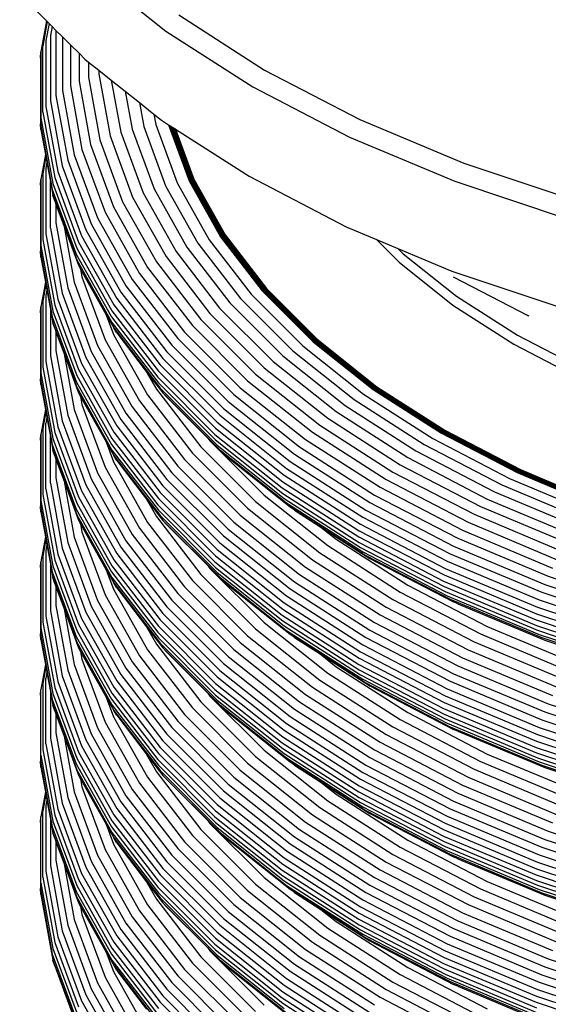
# Model space of a CAD drawing. Extents: x -15981 to -11679, y 2285 to 5601.
# Tile 28 of 103: x -14699 to -14692, y 3442 to 3454. Entities that reach past the tile are written whole.
import ezdxf

# ---------------------------------------------------------------- set-up
doc = ezdxf.new("R2010")
doc.units = 0
doc.header["$MEASUREMENT"] = 0
doc.layers.add('TANK', color=2, linetype='CONTINUOUS')
doc.layers.add('TANK-SLOPE', color=2, linetype='CONTINUOUS')

# ---------------------------------------------------------------- blocks, each defined once
blk = doc.blocks.new('A$C3406478A')
at = {"layer": 'TANK'}
for p, q in [((-9.895, 113.554), (-8.915, 112.775)), ((-10.791, 113.252), (-10.446, 112.906)), ((-8.749, 112.983), (-7.649, 112.277)), ((-10.446, 112.906), (-10.518, 112.509)), ((-10.437, 112.897), (-10.495, 112.582)), ((-10.414, 112.874), (-10.454, 112.654)), ((-10.446, 112.906), (-10.437, 112.897)), ((-10.437, 112.897), (-10.414, 112.874)), ((-10.414, 112.874), (-10.376, 112.836)), ((-10.376, 112.836), (-10.397, 112.721)), ((-10.376, 112.836), (-10.326, 112.785)), ((-10.326, 112.785), (-10.326, 111.951)), ((-10.326, 112.785), (-10.241, 112.701)), ((-8.915, 112.775), (-7.799, 112.06)), ((-10.454, 112.654), (-10.454, 111.811)), ((-10.397, 112.721), (-10.397, 111.883)), ((-10.241, 112.701), (-10.241, 112.016)), ((-10.241, 112.701), (-10.141, 112.601)), ((-10.141, 112.601), (-10.141, 112.077)), ((-10.141, 112.601), (-10.03, 112.491)), ((-10.526, 112.435), (-10.518, 112.509)), ((-10.518, 112.509), (-10.518, 111.663)), ((-10.495, 111.737), (-10.495, 112.582)), ((-10.03, 112.491), (-10.03, 112.134)), ((-10.03, 112.491), (-9.954, 112.414)), ((-10.526, 112.435), (-10.526, 111.588)), ((-9.954, 112.414), (-9.909, 112.378)), ((-9.909, 112.378), (-9.909, 112.185)), ((-9.909, 112.378), (-9.777, 112.274)), ((-9.777, 112.274), (-9.777, 112.229)), ((-9.777, 112.274), (-9.616, 112.146)), ((-9.777, 112.229), (-9.632, 111.432)), ((-7.649, 112.277), (-6.426, 111.641)), ((-10.03, 112.134), (-9.882, 111.322)), ((-9.909, 112.185), (-9.762, 111.38)), ((-9.616, 112.146), (-9.438, 112.004)), ((-9.616, 112.146), (-9.495, 111.479)), ((-10.241, 112.016), (-10.091, 111.191)), ((-10.141, 112.077), (-9.992, 111.258)), ((-9.438, 112.004), (-9.35, 111.519)), ((-9.438, 112.004), (-9.256, 111.86)), ((-7.799, 112.06), (-6.56, 111.416)), ((-10.397, 111.883), (-10.245, 111.049)), ((-10.326, 111.951), (-10.175, 111.121)), ((-9.256, 111.86), (-9.071, 111.712)), ((-9.256, 111.86), (-9.2, 111.551)), ((-10.495, 111.737), (-10.342, 110.897)), ((-10.454, 111.811), (-10.302, 110.974)), ((-10.518, 111.513), (-10.526, 111.588)), ((-10.526, 111.588), (-10.373, 110.746)), ((-10.518, 111.663), (-10.365, 110.822)), ((-9.071, 111.712), (-8.97, 111.632)), ((-9.071, 111.712), (-9.046, 111.578)), ((-8.97, 111.632), (-8.883, 111.576)), ((-6.426, 111.641), (-5.095, 111.083)), ((-10.518, 111.513), (-10.46, 111.194)), ((-9.495, 111.479), (-9.209, 110.704)), ((-9.35, 111.519), (-9.067, 110.752)), ((-9.2, 111.551), (-8.921, 110.794)), ((-9.046, 111.578), (-8.771, 110.829)), ((-8.883, 111.576), (-8.618, 110.858)), ((-8.883, 111.576), (-8.875, 111.571)), ((-8.875, 111.571), (-8.613, 110.859)), ((-8.875, 111.571), (-8.867, 111.566)), ((-8.867, 111.566), (-8.607, 110.86)), ((-8.867, 111.566), (-8.859, 111.561)), ((-8.859, 111.561), (-8.601, 110.861)), ((-8.859, 111.561), (-8.851, 111.556)), ((-8.851, 111.556), (-8.596, 110.863)), ((-8.851, 111.556), (-8.843, 111.551)), ((-8.843, 111.551), (-8.59, 110.865)), ((-8.843, 111.551), (-8.835, 111.546)), ((-8.835, 111.546), (-8.585, 110.867)), ((-8.835, 111.546), (-8.827, 111.54)), ((-8.827, 111.54), (-8.58, 110.869)), ((-8.827, 111.54), (-8.819, 111.535)), ((-8.819, 111.535), (-8.574, 110.872)), ((-8.819, 111.535), (-8.811, 111.53)), ((-8.811, 111.53), (-8.569, 110.874)), ((-8.811, 111.53), (-8.803, 111.525)), ((-8.803, 111.525), (-8.564, 110.877)), ((-8.803, 111.525), (-8.794, 111.52)), ((-8.794, 111.52), (-7.849, 110.914)), ((-8.794, 111.52), (-8.559, 110.879)), ((-9.762, 111.38), (-9.471, 110.588)), ((-9.632, 111.432), (-9.343, 110.648)), ((-6.56, 111.416), (-5.211, 110.85)), ((-9.992, 111.258), (-9.695, 110.453)), ((-9.882, 111.322), (-9.588, 110.523)), ((-10.46, 111.194), (-10.518, 110.874)), ((-10.455, 111.166), (-10.495, 110.947)), ((-10.46, 111.194), (-10.455, 111.166)), ((-10.455, 111.166), (-10.441, 111.091)), ((-10.441, 111.091), (-10.454, 111.019)), ((-10.441, 111.091), (-10.397, 110.847)), ((-10.175, 111.121), (-9.875, 110.305)), ((-10.091, 111.191), (-9.792, 110.38)), ((-5.095, 111.083), (-3.671, 110.608)), ((-10.454, 111.019), (-10.454, 110.176)), ((-10.302, 110.974), (-9.998, 110.15)), ((-10.245, 111.049), (-9.943, 110.228)), ((-10.526, 110.8), (-10.518, 110.874)), ((-10.518, 110.874), (-10.518, 110.028)), ((-10.495, 110.947), (-10.495, 110.102)), ((-10.397, 110.847), (-10.365, 110.672)), ((-10.397, 110.248), (-10.397, 110.847)), ((-10.342, 110.897), (-10.037, 110.071)), ((-8.618, 110.858), (-8.214, 110.139)), ((-8.613, 110.859), (-8.208, 110.14)), ((-8.607, 110.86), (-8.203, 110.142)), ((-8.601, 110.861), (-8.197, 110.143)), ((-8.596, 110.863), (-8.192, 110.145)), ((-8.59, 110.865), (-8.187, 110.148)), ((-8.585, 110.867), (-8.182, 110.15)), ((-8.58, 110.869), (-8.176, 110.153)), ((-8.574, 110.872), (-8.171, 110.155)), ((-8.569, 110.874), (-8.166, 110.158)), ((-8.564, 110.877), (-8.161, 110.161)), ((-8.559, 110.879), (-8.156, 110.164)), ((-7.849, 110.914), (-6.605, 110.267)), ((-5.211, 110.85), (-3.768, 110.369)), ((-10.526, 110.8), (-10.526, 109.953)), ((-10.373, 110.746), (-10.068, 109.918)), ((-10.365, 110.822), (-10.06, 109.994)), ((-9.209, 110.704), (-8.785, 109.95)), ((-9.067, 110.752), (-8.648, 110.006)), ((-8.921, 110.794), (-8.506, 110.057)), ((-8.771, 110.829), (-8.361, 110.101)), ((-10.342, 110.599), (-10.365, 110.672)), ((-10.365, 110.672), (-10.06, 109.844)), ((-10.342, 110.599), (-10.326, 110.558)), ((-9.471, 110.588), (-9.038, 109.819)), ((-9.343, 110.648), (-8.914, 109.886)), ((-10.326, 110.558), (-10.326, 110.316)), ((-10.326, 110.558), (-10.221, 110.272)), ((-9.695, 110.453), (-9.255, 109.67)), ((-9.588, 110.523), (-9.151, 109.747)), ((-9.792, 110.38), (-9.348, 109.591)), ((-10.397, 110.248), (-10.245, 109.414)), ((-10.326, 110.316), (-10.175, 109.486)), ((-10.221, 110.272), (-10.037, 109.773)), ((-10.221, 110.272), (-10.091, 109.557)), ((-9.943, 110.228), (-9.494, 109.43)), ((-9.875, 110.305), (-9.428, 109.511)), ((-6.605, 110.267), (-6.215, 110.103)), ((-10.495, 110.102), (-10.342, 109.262)), ((-10.454, 110.176), (-10.302, 109.339)), ((-9.998, 110.15), (-9.547, 109.349)), ((-8.361, 110.101), (-7.822, 109.402)), ((-8.214, 110.139), (-7.681, 109.448)), ((-8.208, 110.14), (-7.676, 109.45)), ((-8.203, 110.142), (-7.671, 109.452)), ((-8.197, 110.143), (-7.666, 109.454)), ((-8.192, 110.145), (-7.661, 109.456)), ((-8.187, 110.148), (-7.655, 109.459)), ((-8.182, 110.15), (-7.65, 109.461)), ((-8.176, 110.153), (-7.646, 109.464)), ((-8.171, 110.155), (-7.641, 109.467)), ((-8.166, 110.158), (-7.636, 109.471)), ((-8.161, 110.161), (-7.631, 109.474)), ((-8.156, 110.164), (-7.626, 109.477)), ((-6.215, 110.103), (-5.939, 109.987)), ((-6.215, 110.103), (-5.923, 109.812)), ((-10.518, 109.879), (-10.526, 109.953)), ((-10.526, 109.953), (-10.373, 109.111)), ((-10.518, 110.028), (-10.365, 109.187)), ((-10.06, 109.994), (-9.607, 109.189)), ((-10.037, 110.071), (-9.585, 109.267)), ((-8.785, 109.95), (-8.226, 109.225)), ((-8.648, 110.006), (-8.095, 109.29)), ((-8.506, 110.057), (-7.96, 109.349)), ((-5.939, 109.987), (-5.871, 109.92)), ((-5.939, 109.987), (-5.25, 109.698)), ((-10.518, 109.879), (-10.46, 109.559)), ((-10.068, 109.918), (-9.615, 109.113)), ((-10.06, 109.844), (-9.607, 109.04)), ((-8.914, 109.886), (-8.35, 109.154)), ((-5.871, 109.92), (-5.186, 109.376)), ((-10.037, 109.773), (-10.01, 109.724)), ((-10.01, 109.724), (-9.992, 109.625)), ((-10.01, 109.724), (-9.681, 109.139)), ((-9.151, 109.747), (-8.576, 109.001)), ((-9.038, 109.819), (-8.468, 109.079)), ((-5.923, 109.812), (-5.234, 109.264)), ((-5.25, 109.698), (-3.8, 109.215)), ((-9.992, 109.625), (-9.695, 108.819)), ((-9.348, 109.591), (-8.764, 108.834)), ((-9.255, 109.67), (-8.675, 108.917)), ((-5.229, 109.626), (-4.273, 109.129)), ((-10.46, 109.559), (-10.518, 109.24)), ((-10.455, 109.532), (-10.495, 109.314)), ((-10.46, 109.559), (-10.455, 109.532)), ((-10.455, 109.532), (-10.441, 109.456)), ((-10.441, 109.456), (-10.454, 109.384)), ((-10.441, 109.456), (-10.397, 109.212)), ((-10.175, 109.486), (-9.875, 108.67)), ((-10.091, 109.557), (-9.792, 108.745)), ((-9.428, 109.511), (-8.84, 108.749)), ((-7.681, 109.448), (-7.027, 108.794)), ((-7.676, 109.45), (-7.022, 108.796)), ((-7.671, 109.452), (-7.017, 108.798)), ((-7.666, 109.454), (-7.012, 108.8)), ((-7.661, 109.456), (-7.007, 108.803)), ((-7.655, 109.459), (-7.002, 108.806)), ((-7.65, 109.461), (-6.998, 108.808)), ((-7.646, 109.464), (-6.993, 108.812)), ((-7.641, 109.467), (-6.988, 108.815)), ((-7.636, 109.471), (-6.984, 108.819)), ((-7.631, 109.474), (-6.98, 108.822)), ((-7.626, 109.477), (-6.975, 108.825)), ((-10.454, 109.384), (-10.454, 108.542)), ((-10.302, 109.339), (-9.998, 108.515)), ((-10.245, 109.414), (-9.943, 108.593)), ((-9.547, 109.349), (-8.954, 108.579)), ((-9.494, 109.43), (-8.903, 108.664)), ((-7.96, 109.349), (-7.289, 108.678)), ((-7.822, 109.402), (-7.159, 108.739)), ((-5.186, 109.376), (-4.407, 108.876)), ((-10.526, 109.165), (-10.518, 109.24)), ((-10.518, 109.24), (-10.518, 108.393)), ((-10.495, 109.314), (-10.495, 108.469)), ((-10.397, 109.212), (-10.397, 108.613)), ((-10.397, 109.212), (-10.365, 109.037)), ((-10.342, 109.262), (-10.037, 108.436)), ((-9.607, 109.189), (-9.011, 108.416)), ((-9.585, 109.267), (-8.99, 108.496)), ((-8.226, 109.225), (-7.54, 108.539)), ((-8.095, 109.29), (-7.416, 108.611)), ((-5.234, 109.264), (-4.451, 108.762)), ((-10.526, 109.165), (-10.526, 108.318)), ((-10.373, 109.111), (-10.068, 108.283)), ((-10.365, 109.187), (-10.06, 108.359)), ((-9.681, 109.139), (-9.588, 108.888)), ((-9.681, 109.139), (-9.585, 108.97)), ((-9.615, 109.113), (-9.019, 108.339)), ((-8.468, 109.079), (-7.767, 108.379)), ((-8.35, 109.154), (-7.656, 108.46)), ((-4.258, 109.123), (-4.273, 109.129)), ((-10.342, 108.966), (-10.365, 109.037)), ((-10.365, 109.037), (-10.06, 108.209)), ((-10.342, 108.966), (-10.326, 108.925)), ((-9.607, 109.04), (-9.011, 108.267)), ((-9.547, 108.907), (-9.585, 108.97)), ((-9.585, 108.97), (-8.99, 108.198)), ((-8.576, 109.001), (-7.869, 108.293)), ((-10.326, 108.925), (-10.326, 108.683)), ((-10.326, 108.925), (-10.221, 108.639)), ((-9.695, 108.819), (-9.255, 108.036)), ((-9.588, 108.888), (-9.151, 108.112)), ((-9.547, 108.907), (-9.167, 108.413)), ((-8.764, 108.834), (-8.046, 108.116)), ((-8.675, 108.917), (-7.962, 108.204)), ((-6.993, 108.812), (-6.226, 108.202)), ((-6.988, 108.815), (-6.222, 108.206)), ((-6.984, 108.819), (-6.217, 108.209)), ((-6.98, 108.822), (-6.213, 108.213)), ((-6.975, 108.825), (-6.209, 108.217)), ((-4.407, 108.876), (-3.541, 108.426)), ((-9.792, 108.745), (-9.348, 107.957)), ((-8.84, 108.749), (-8.117, 108.026)), ((-7.159, 108.739), (-6.38, 108.12)), ((-7.027, 108.794), (-6.257, 108.182)), ((-7.022, 108.796), (-6.252, 108.184)), ((-7.017, 108.798), (-6.248, 108.187)), ((-7.012, 108.8), (-6.243, 108.189)), ((-7.007, 108.803), (-6.239, 108.192)), ((-7.002, 108.806), (-6.235, 108.195)), ((-6.998, 108.808), (-6.23, 108.199)), ((-4.451, 108.762), (-3.58, 108.309)), ((-10.397, 108.613), (-10.245, 107.779)), ((-10.326, 108.683), (-10.175, 107.853)), ((-10.221, 108.639), (-10.037, 108.14)), ((-10.221, 108.639), (-10.091, 107.923)), ((-9.943, 108.593), (-9.494, 107.796)), ((-9.875, 108.67), (-9.428, 107.876)), ((-8.954, 108.579), (-8.225, 107.85)), ((-8.903, 108.664), (-8.176, 107.938)), ((-7.416, 108.611), (-6.618, 107.977)), ((-7.289, 108.678), (-6.501, 108.051)), ((-10.495, 108.469), (-10.342, 107.629)), ((-10.454, 108.542), (-10.302, 107.704)), ((-10.037, 108.436), (-9.585, 107.632)), ((-9.998, 108.515), (-9.547, 107.714)), ((-8.99, 108.496), (-8.259, 107.764)), ((-7.656, 108.46), (-6.84, 107.812)), ((-7.54, 108.539), (-6.733, 107.897)), ((-10.518, 108.244), (-10.526, 108.318)), ((-10.526, 108.318), (-10.373, 107.476)), ((-10.518, 108.393), (-10.365, 107.552)), ((-10.06, 108.359), (-9.607, 107.554)), ((-9.167, 108.413), (-8.954, 108.137)), ((-9.167, 108.413), (-9.038, 108.184)), ((-9.019, 108.339), (-8.286, 107.606)), ((-9.011, 108.416), (-8.278, 107.684)), ((-7.767, 108.379), (-6.943, 107.724)), ((-10.518, 108.244), (-10.46, 107.925)), ((-10.068, 108.283), (-9.615, 107.478)), ((-10.06, 108.209), (-9.607, 107.405)), ((-9.038, 108.184), (-8.468, 107.445)), ((-9.011, 108.267), (-8.278, 107.534)), ((-8.99, 108.198), (-8.259, 107.466)), ((-7.962, 108.204), (-7.124, 107.538)), ((-7.869, 108.293), (-7.037, 107.633)), ((-6.257, 108.182), (-5.381, 107.62)), ((-6.252, 108.184), (-5.377, 107.623)), ((-6.248, 108.187), (-5.373, 107.626)), ((-6.243, 108.189), (-5.369, 107.628)), ((-6.239, 108.192), (-5.365, 107.632)), ((-6.235, 108.195), (-5.361, 107.635)), ((-6.23, 108.199), (-5.357, 107.638)), ((-6.226, 108.202), (-5.353, 107.642)), ((-6.222, 108.206), (-5.349, 107.646)), ((-6.217, 108.209), (-5.345, 107.65)), ((-6.213, 108.213), (-5.341, 107.654)), ((-6.209, 108.217), (-5.337, 107.658)), ((-10.037, 108.14), (-10.011, 108.092)), ((-10.011, 108.092), (-9.683, 107.509)), ((-10.011, 108.092), (-9.992, 107.99)), ((-9.151, 108.112), (-8.576, 107.366)), ((-8.903, 108.083), (-8.954, 108.137)), ((-8.954, 108.137), (-8.225, 107.408)), ((-8.903, 108.083), (-8.379, 107.559)), ((-8.046, 108.116), (-7.202, 107.445)), ((-6.38, 108.12), (-5.492, 107.551)), ((-9.992, 107.99), (-9.695, 107.185)), ((-9.348, 107.957), (-8.764, 107.199)), ((-9.255, 108.036), (-8.675, 107.284)), ((-8.176, 107.938), (-7.322, 107.259)), ((-8.117, 108.026), (-7.268, 107.351)), ((-6.618, 107.977), (-5.71, 107.394)), ((-6.501, 108.051), (-5.603, 107.475)), ((-10.46, 107.925), (-10.518, 107.606)), ((-10.455, 107.897), (-10.495, 107.679)), ((-10.46, 107.925), (-10.455, 107.897)), ((-10.455, 107.897), (-10.441, 107.822)), ((-10.441, 107.822), (-10.454, 107.751)), ((-10.441, 107.822), (-10.397, 107.577)), ((-10.175, 107.853), (-9.875, 107.037)), ((-10.091, 107.923), (-9.792, 107.112)), ((-9.428, 107.876), (-8.84, 107.114)), ((-8.225, 107.85), (-7.367, 107.169)), ((-6.84, 107.812), (-5.912, 107.216)), ((-6.733, 107.897), (-5.814, 107.308)), ((-10.495, 107.679), (-10.495, 106.834)), ((-10.454, 106.909), (-10.454, 107.751)), ((-10.302, 107.704), (-9.998, 106.88)), ((-10.245, 107.779), (-9.943, 106.958)), ((-9.547, 107.714), (-8.954, 106.945)), ((-9.494, 107.796), (-8.903, 107.029)), ((-8.278, 107.684), (-7.417, 106.999)), ((-8.259, 107.764), (-7.399, 107.081)), ((-6.943, 107.724), (-6.005, 107.122)), ((-10.526, 107.532), (-10.518, 107.606)), ((-10.518, 107.606), (-10.518, 106.76)), ((-10.397, 107.577), (-10.365, 107.402)), ((-10.397, 106.98), (-10.397, 107.577)), ((-10.365, 107.552), (-10.06, 106.724)), ((-10.342, 107.629), (-10.037, 106.803)), ((-9.607, 107.554), (-9.011, 106.782)), ((-9.585, 107.632), (-8.99, 106.861)), ((-8.379, 107.559), (-8.35, 107.521)), ((-8.379, 107.559), (-8.176, 107.356)), ((-8.286, 107.606), (-7.424, 106.921)), ((-7.037, 107.633), (-6.091, 107.026)), ((-5.492, 107.551), (-4.507, 107.039)), ((-5.381, 107.62), (-4.408, 107.115)), ((-5.377, 107.623), (-4.404, 107.117)), ((-5.373, 107.626), (-4.401, 107.12)), ((-5.369, 107.628), (-4.397, 107.123)), ((-5.365, 107.632), (-4.393, 107.127)), ((-5.361, 107.635), (-4.39, 107.13)), ((-5.357, 107.638), (-4.386, 107.134)), ((-5.353, 107.642), (-4.383, 107.138)), ((-5.349, 107.646), (-4.379, 107.142)), ((-5.345, 107.65), (-4.376, 107.146)), ((-5.341, 107.654), (-4.373, 107.151)), ((-5.337, 107.658), (-4.369, 107.155)), ((-10.526, 107.532), (-10.526, 106.685)), ((-10.373, 107.476), (-10.068, 106.648)), ((-9.683, 107.509), (-9.588, 107.253)), ((-9.683, 107.509), (-9.585, 107.336)), ((-9.615, 107.478), (-9.019, 106.704)), ((-8.468, 107.445), (-7.767, 106.744)), ((-8.35, 107.521), (-7.656, 106.827)), ((-8.278, 107.534), (-7.417, 106.849)), ((-8.259, 107.466), (-7.399, 106.783)), ((-7.202, 107.445), (-6.24, 106.828)), ((-7.124, 107.538), (-6.169, 106.927)), ((-5.603, 107.475), (-4.605, 106.957)), ((-10.342, 107.331), (-10.365, 107.402)), ((-10.365, 107.402), (-10.06, 106.575)), ((-10.342, 107.331), (-10.326, 107.29)), ((-9.607, 107.405), (-9.011, 106.632)), ((-9.547, 107.272), (-9.585, 107.336)), ((-9.585, 107.336), (-8.99, 106.565)), ((-8.576, 107.366), (-7.869, 106.658)), ((-8.225, 107.408), (-7.367, 106.726)), ((-8.176, 107.356), (-7.322, 106.678)), ((-7.268, 107.351), (-6.301, 106.731)), ((-5.814, 107.308), (-4.793, 106.777)), ((-5.71, 107.394), (-4.7, 106.869)), ((-10.326, 107.29), (-10.326, 107.048)), ((-10.326, 107.29), (-10.221, 107.004)), ((-9.695, 107.185), (-9.255, 106.402)), ((-9.588, 107.253), (-9.151, 106.477)), ((-9.547, 107.272), (-9.163, 106.773)), ((-8.764, 107.199), (-8.046, 106.481)), ((-8.675, 107.284), (-7.962, 106.571)), ((-7.322, 107.259), (-6.35, 106.636)), ((-5.912, 107.216), (-4.88, 106.68)), ((-10.326, 107.048), (-10.175, 106.218)), ((-9.792, 107.112), (-9.348, 106.323)), ((-8.84, 107.114), (-8.117, 106.391)), ((-7.399, 107.081), (-6.42, 106.453)), ((-7.367, 107.169), (-6.391, 106.543)), ((-6.005, 107.122), (-4.963, 106.581)), ((-4.408, 107.115), (-3.349, 106.67)), ((-4.404, 107.117), (-3.346, 106.673)), ((-4.401, 107.12), (-3.342, 106.676)), ((-4.397, 107.123), (-3.339, 106.68)), ((-4.393, 107.127), (-3.336, 106.683)), ((-4.39, 107.13), (-3.333, 106.687)), ((-4.386, 107.134), (-3.33, 106.691)), ((-4.383, 107.138), (-3.327, 106.695)), ((-4.379, 107.142), (-3.324, 106.699)), ((-4.376, 107.146), (-3.321, 106.704)), ((-4.373, 107.151), (-3.318, 106.708)), ((-4.369, 107.155), (-3.315, 106.712)), ((-10.397, 106.98), (-10.245, 106.146)), ((-10.221, 107.004), (-10.091, 106.289)), ((-10.221, 107.004), (-10.037, 106.505)), ((-9.943, 106.958), (-9.494, 106.161)), ((-9.875, 107.037), (-9.428, 106.243)), ((-8.954, 106.945), (-8.225, 106.215)), ((-8.903, 107.029), (-8.176, 106.303)), ((-7.424, 106.921), (-6.442, 106.292)), ((-7.417, 106.999), (-6.436, 106.37)), ((-6.169, 106.927), (-5.11, 106.376)), ((-6.091, 107.026), (-5.04, 106.479)), ((-4.605, 106.957), (-3.519, 106.501)), ((-4.507, 107.039), (-3.435, 106.589)), ((-10.495, 106.834), (-10.342, 105.994)), ((-10.454, 106.909), (-10.302, 106.071)), ((-10.037, 106.803), (-9.585, 105.999)), ((-9.998, 106.88), (-9.547, 106.079)), ((-8.99, 106.861), (-8.259, 106.129)), ((-7.656, 106.827), (-6.84, 106.179)), ((-7.417, 106.849), (-6.436, 106.221)), ((-6.24, 106.828), (-5.173, 106.273)), ((-4.7, 106.869), (-3.602, 106.409)), ((-10.518, 106.611), (-10.526, 106.685)), ((-10.526, 106.685), (-10.373, 105.843)), ((-10.518, 106.76), (-10.365, 105.919)), ((-10.06, 106.724), (-9.607, 105.92)), ((-9.163, 106.773), (-8.954, 106.502)), ((-9.163, 106.773), (-9.038, 106.551)), ((-9.019, 106.704), (-8.286, 105.971)), ((-9.011, 106.782), (-8.278, 106.049)), ((-7.767, 106.744), (-6.943, 106.089)), ((-7.399, 106.783), (-6.42, 106.155)), ((-7.367, 106.726), (-6.391, 106.1)), ((-7.268, 106.635), (-7.322, 106.678)), ((-7.322, 106.678), (-6.35, 106.054)), ((-6.301, 106.731), (-5.226, 106.172)), ((-4.88, 106.68), (-3.757, 106.209)), ((-4.793, 106.777), (-3.682, 106.311)), ((-10.518, 106.611), (-10.46, 106.291)), ((-10.068, 106.648), (-9.615, 105.843)), ((-10.06, 106.575), (-9.607, 105.77)), ((-9.038, 106.551), (-8.468, 105.811)), ((-9.011, 106.632), (-8.278, 105.899)), ((-8.99, 106.565), (-8.259, 105.833)), ((-7.962, 106.571), (-7.124, 105.905)), ((-7.869, 106.658), (-7.037, 105.998)), ((-7.268, 106.635), (-6.927, 106.417)), ((-6.391, 106.543), (-5.307, 105.979)), ((-6.35, 106.636), (-5.271, 106.075)), ((-4.963, 106.581), (-3.829, 106.105)), ((-10.037, 106.505), (-10.011, 106.457)), ((-10.011, 106.457), (-9.992, 106.355)), ((-10.011, 106.457), (-9.681, 105.871)), ((-9.151, 106.477), (-8.576, 105.731)), ((-8.903, 106.448), (-8.954, 106.502)), ((-8.954, 106.502), (-8.225, 105.773)), ((-8.903, 106.448), (-8.379, 105.924)), ((-8.046, 106.481), (-7.202, 105.81)), ((-6.927, 106.417), (-6.733, 106.262)), ((-6.927, 106.417), (-6.301, 106.015)), ((-6.42, 106.453), (-5.332, 105.888)), ((-5.04, 106.479), (-3.896, 105.999)), ((-10.46, 106.291), (-10.518, 105.972)), ((-10.46, 106.291), (-10.455, 106.263)), ((-10.091, 106.289), (-9.792, 105.477)), ((-9.992, 106.355), (-9.695, 105.55)), ((-9.348, 106.323), (-8.764, 105.566)), ((-9.255, 106.402), (-8.675, 105.65)), ((-8.176, 106.303), (-7.322, 105.624)), ((-8.117, 106.391), (-7.268, 105.716)), ((-6.442, 106.292), (-5.353, 105.725)), ((-6.436, 106.37), (-5.347, 105.804)), ((-5.11, 106.376), (-3.956, 105.892)), ((-10.455, 106.263), (-10.495, 106.044)), ((-10.455, 106.263), (-10.441, 106.188)), ((-10.441, 106.188), (-10.454, 106.116)), ((-10.441, 106.188), (-10.397, 105.944)), ((-10.175, 106.218), (-9.875, 105.402)), ((-9.494, 106.161), (-8.903, 105.394)), ((-9.428, 106.243), (-8.84, 105.481)), ((-8.225, 106.215), (-7.367, 105.534)), ((-6.84, 106.179), (-5.912, 105.583)), ((-6.733, 106.262), (-5.814, 105.673)), ((-6.436, 106.221), (-5.347, 105.654)), ((-5.226, 106.172), (-4.057, 105.682)), ((-5.173, 106.273), (-4.011, 105.786)), ((-10.495, 106.044), (-10.495, 105.199)), ((-10.454, 106.116), (-10.454, 105.274)), ((-10.302, 106.071), (-9.998, 105.247)), ((-10.245, 106.146), (-9.943, 105.325)), ((-9.547, 106.079), (-8.954, 105.31)), ((-8.278, 106.049), (-7.417, 105.364)), ((-8.259, 106.129), (-7.399, 105.446)), ((-6.943, 106.089), (-6.005, 105.488)), ((-6.42, 106.155), (-5.332, 105.59)), ((-6.391, 106.1), (-5.307, 105.537)), ((-6.35, 106.054), (-5.271, 105.493)), ((-5.271, 106.075), (-4.095, 105.582)), ((-10.526, 105.897), (-10.518, 105.972)), ((-10.518, 105.972), (-10.518, 105.125)), ((-10.397, 105.944), (-10.397, 105.345)), ((-10.397, 105.944), (-10.365, 105.769)), ((-10.365, 105.919), (-10.06, 105.091)), ((-10.342, 105.994), (-10.037, 105.168)), ((-9.607, 105.92), (-9.011, 105.147)), ((-9.585, 105.999), (-8.99, 105.228)), ((-8.379, 105.924), (-8.35, 105.886)), ((-8.379, 105.924), (-8.176, 105.721)), ((-8.286, 105.971), (-7.424, 105.286)), ((-7.037, 105.998), (-6.091, 105.391)), ((-6.301, 106.015), (-5.226, 105.457)), ((-5.307, 105.979), (-4.127, 105.484)), ((-10.526, 105.897), (-10.526, 105.05)), ((-10.373, 105.843), (-10.068, 105.015)), ((-9.681, 105.871), (-9.588, 105.62)), ((-9.681, 105.871), (-9.585, 105.702)), ((-9.615, 105.843), (-9.019, 105.07)), ((-8.468, 105.811), (-7.767, 105.111)), ((-8.35, 105.886), (-7.656, 105.192)), ((-8.278, 105.899), (-7.417, 105.215)), ((-8.259, 105.833), (-7.399, 105.15)), ((-7.202, 105.81), (-6.24, 105.193)), ((-7.124, 105.905), (-6.169, 105.293)), ((-5.347, 105.804), (-4.162, 105.307)), ((-5.332, 105.888), (-4.149, 105.391)), ((-4.011, 105.786), (-2.767, 105.371)), ((-10.365, 105.769), (-10.06, 104.942)), ((-10.342, 105.696), (-10.365, 105.769)), ((-10.342, 105.696), (-10.326, 105.655)), ((-10.326, 105.655), (-10.326, 105.413)), ((-10.326, 105.655), (-10.221, 105.37)), ((-9.607, 105.77), (-9.011, 104.997)), ((-9.585, 105.702), (-8.99, 104.93)), ((-9.547, 105.637), (-9.585, 105.702)), ((-8.576, 105.731), (-7.869, 105.024)), ((-8.225, 105.773), (-7.367, 105.092)), ((-8.176, 105.721), (-7.322, 105.043)), ((-7.268, 105.716), (-6.301, 105.096)), ((-5.814, 105.673), (-4.793, 105.142)), ((-5.353, 105.725), (-4.166, 105.228)), ((-5.347, 105.654), (-4.162, 105.157)), ((-4.057, 105.682), (-2.805, 105.265)), ((-9.695, 105.55), (-9.255, 104.767)), ((-9.588, 105.62), (-9.151, 104.844)), ((-9.547, 105.637), (-9.163, 105.139)), ((-8.764, 105.566), (-8.046, 104.848)), ((-8.675, 105.65), (-7.962, 104.937)), ((-7.367, 105.534), (-6.391, 104.908)), ((-7.322, 105.624), (-6.35, 105.001)), ((-5.912, 105.583), (-4.88, 105.047)), ((-5.332, 105.59), (-4.149, 105.094)), ((-5.307, 105.537), (-4.127, 105.042)), ((-4.095, 105.582), (-2.837, 105.162)), ((-10.326, 105.413), (-10.175, 104.583)), ((-9.875, 105.402), (-9.428, 104.608)), ((-9.792, 105.477), (-9.348, 104.689)), ((-8.84, 105.481), (-8.117, 104.758)), ((-7.399, 105.446), (-6.42, 104.818)), ((-6.005, 105.488), (-4.963, 104.946)), ((-5.271, 105.493), (-4.095, 105)), ((-5.173, 105.432), (-5.226, 105.457)), ((-5.173, 105.432), (-4.057, 104.966)), ((-4.127, 105.484), (-2.863, 105.063)), ((-10.397, 105.345), (-10.245, 104.511)), ((-10.221, 105.37), (-10.091, 104.654)), ((-10.221, 105.37), (-10.037, 104.87)), ((-9.943, 105.325), (-9.494, 104.528)), ((-8.954, 105.31), (-8.225, 104.58)), ((-8.903, 105.394), (-8.176, 104.668)), ((-7.424, 105.286), (-6.442, 104.657)), ((-7.417, 105.364), (-6.436, 104.735)), ((-6.169, 105.293), (-5.11, 104.743)), ((-6.091, 105.391), (-5.04, 104.845)), ((-4.162, 105.307), (-2.892, 104.884)), ((-4.149, 105.391), (-2.882, 104.969)), ((-10.495, 105.199), (-10.342, 104.359)), ((-10.454, 105.274), (-10.302, 104.436)), ((-10.037, 105.168), (-9.585, 104.365)), ((-9.998, 105.247), (-9.547, 104.446)), ((-8.99, 105.228), (-8.259, 104.496)), ((-7.656, 105.192), (-6.84, 104.544)), ((-7.417, 105.215), (-6.436, 104.586)), ((-7.399, 105.15), (-6.42, 104.522)), ((-6.24, 105.193), (-5.173, 104.638)), ((-4.166, 105.228), (-2.896, 104.805)), ((-4.162, 105.157), (-2.892, 104.734)), ((-10.526, 105.05), (-10.373, 104.208)), ((-10.518, 104.976), (-10.526, 105.05)), ((-10.518, 105.125), (-10.365, 104.284)), ((-10.06, 105.091), (-9.607, 104.287)), ((-9.163, 105.139), (-9.038, 104.916)), ((-9.163, 105.139), (-8.954, 104.867)), ((-9.019, 105.07), (-8.286, 104.336)), ((-9.011, 105.147), (-8.278, 104.414)), ((-7.869, 105.024), (-7.037, 104.363)), ((-7.767, 105.111), (-6.943, 104.456)), ((-7.367, 105.092), (-6.391, 104.466)), ((-7.322, 105.043), (-6.35, 104.419)), ((-7.268, 105.002), (-7.322, 105.043)), ((-6.301, 105.096), (-5.226, 104.537)), ((-4.88, 105.047), (-3.757, 104.576)), ((-4.793, 105.142), (-3.682, 104.676)), ((-4.149, 105.094), (-2.882, 104.671)), ((-4.127, 105.042), (-2.863, 104.621)), ((-10.518, 104.976), (-10.46, 104.656)), ((-10.068, 105.015), (-9.615, 104.21)), ((-10.06, 104.942), (-9.607, 104.137)), ((-9.038, 104.916), (-8.468, 104.177)), ((-9.011, 104.997), (-8.278, 104.264)), ((-8.99, 104.93), (-8.259, 104.198)), ((-7.962, 104.937), (-7.124, 104.27)), ((-7.268, 105.002), (-6.938, 104.791)), ((-6.391, 104.908), (-5.307, 104.344)), ((-6.35, 105.001), (-5.271, 104.44)), ((-4.963, 104.946), (-3.829, 104.47)), ((-4.095, 105), (-2.837, 104.581)), ((-4.057, 104.966), (-2.805, 104.549)), ((-10.037, 104.87), (-10.01, 104.822)), ((-10.01, 104.822), (-9.992, 104.722)), ((-10.01, 104.822), (-9.681, 104.236)), ((-9.151, 104.844), (-8.576, 104.098)), ((-8.903, 104.813), (-8.954, 104.867)), ((-8.954, 104.867), (-8.225, 104.138)), ((-8.903, 104.813), (-8.379, 104.29)), ((-8.046, 104.848), (-7.202, 104.177)), ((-6.938, 104.791), (-6.733, 104.627)), ((-6.938, 104.791), (-6.301, 104.382)), ((-6.42, 104.818), (-5.332, 104.253)), ((-5.04, 104.845), (-3.896, 104.365)), ((-10.46, 104.656), (-10.518, 104.337)), ((-10.46, 104.656), (-10.455, 104.629)), ((-10.091, 104.654), (-9.792, 103.843)), ((-9.992, 104.722), (-9.695, 103.917)), ((-9.348, 104.689), (-8.764, 103.931)), ((-9.255, 104.767), (-8.675, 104.015)), ((-8.176, 104.668), (-7.322, 103.989)), ((-8.117, 104.758), (-7.268, 104.083)), ((-6.442, 104.657), (-5.353, 104.091)), ((-6.436, 104.735), (-5.347, 104.169)), ((-5.11, 104.743), (-3.956, 104.259)), ((-10.455, 104.629), (-10.495, 104.411)), ((-10.455, 104.629), (-10.441, 104.553)), ((-10.441, 104.553), (-10.454, 104.481)), ((-10.441, 104.553), (-10.397, 104.309)), ((-10.175, 104.583), (-9.875, 103.767)), ((-9.494, 104.528), (-8.903, 103.761)), ((-9.428, 104.608), (-8.84, 103.846)), ((-8.225, 104.58), (-7.367, 103.899)), ((-6.84, 104.544), (-5.912, 103.949)), ((-6.733, 104.627), (-5.814, 104.038)), ((-6.436, 104.586), (-5.347, 104.02)), ((-6.42, 104.522), (-5.332, 103.957)), ((-5.226, 104.537), (-4.057, 104.047)), ((-5.173, 104.638), (-4.011, 104.151)), ((-10.495, 104.411), (-10.495, 103.566)), ((-10.454, 103.639), (-10.454, 104.481)), ((-10.302, 104.436), (-9.998, 103.612)), ((-10.245, 104.511), (-9.943, 103.69)), ((-9.547, 104.446), (-8.954, 103.677)), ((-8.278, 104.414), (-7.417, 103.729)), ((-8.259, 104.496), (-7.399, 103.813)), ((-6.943, 104.456), (-6.005, 103.855)), ((-6.391, 104.466), (-5.307, 103.902)), ((-6.35, 104.419), (-5.271, 103.858)), ((-5.271, 104.44), (-4.095, 103.947)), ((-10.526, 104.262), (-10.518, 104.337)), ((-10.518, 103.491), (-10.518, 104.337)), ((-10.397, 104.309), (-10.397, 103.71)), ((-10.397, 104.309), (-10.365, 104.134)), ((-10.365, 104.284), (-10.06, 103.456)), ((-10.342, 104.359), (-10.037, 103.533)), ((-9.607, 104.287), (-9.011, 103.514)), ((-9.585, 104.365), (-8.99, 103.593)), ((-8.379, 104.29), (-8.35, 104.251)), ((-8.379, 104.29), (-8.176, 104.087)), ((-8.286, 104.336), (-7.424, 103.651)), ((-7.124, 104.27), (-6.169, 103.659)), ((-7.037, 104.363), (-6.091, 103.756)), ((-6.301, 104.382), (-5.226, 103.824)), ((-5.307, 104.344), (-4.127, 103.849)), ((-10.526, 104.262), (-10.526, 103.416)), ((-10.373, 104.208), (-10.068, 103.38)), ((-9.681, 104.236), (-9.588, 103.986)), ((-9.681, 104.236), (-9.585, 104.067)), ((-9.615, 104.21), (-9.019, 103.436)), ((-8.468, 104.177), (-7.767, 103.476)), ((-8.35, 104.251), (-7.656, 103.557)), ((-8.278, 104.264), (-7.417, 103.58)), ((-8.259, 104.198), (-7.399, 103.515)), ((-7.202, 104.177), (-6.24, 103.56)), ((-5.347, 104.169), (-4.162, 103.672)), ((-5.332, 104.253), (-4.149, 103.756)), ((-4.011, 104.151), (-2.767, 103.736)), ((-10.342, 104.063), (-10.365, 104.134)), ((-10.365, 104.134), (-10.06, 103.307)), ((-10.342, 104.063), (-10.326, 104.022)), ((-10.326, 104.022), (-10.326, 103.78)), ((-10.326, 104.022), (-10.221, 103.736)), ((-9.607, 104.137), (-9.011, 103.364)), ((-9.585, 104.067), (-8.99, 103.295)), ((-9.547, 104.004), (-9.585, 104.067)), ((-8.675, 104.015), (-7.962, 103.302)), ((-8.576, 104.098), (-7.869, 103.391)), ((-8.225, 104.138), (-7.367, 103.457)), ((-8.176, 104.087), (-7.322, 103.408)), ((-7.268, 104.083), (-6.301, 103.463)), ((-5.814, 104.038), (-4.793, 103.508)), ((-5.353, 104.091), (-4.166, 103.593)), ((-5.347, 104.02), (-4.162, 103.522)), ((-4.057, 104.047), (-2.805, 103.63)), ((-9.695, 103.917), (-9.255, 103.134)), ((-9.588, 103.986), (-9.151, 103.209)), ((-9.547, 104.004), (-9.167, 103.51)), ((-8.764, 103.931), (-8.046, 103.213)), ((-7.367, 103.899), (-6.391, 103.273)), ((-7.322, 103.989), (-6.35, 103.366)), ((-5.912, 103.949), (-4.88, 103.412)), ((-5.332, 103.957), (-4.149, 103.46)), ((-5.307, 103.902), (-4.127, 103.407)), ((-4.095, 103.947), (-2.837, 103.527)), ((-10.326, 103.78), (-10.175, 102.95)), ((-9.875, 103.767), (-9.428, 102.973)), ((-9.792, 103.843), (-9.348, 103.054)), ((-8.903, 103.761), (-8.176, 103.035)), ((-8.84, 103.846), (-8.117, 103.123)), ((-7.399, 103.813), (-6.42, 103.185)), ((-6.005, 103.855), (-4.963, 103.313)), ((-5.271, 103.858), (-4.095, 103.365)), ((-5.173, 103.799), (-5.226, 103.824)), ((-5.173, 103.799), (-4.057, 103.333)), ((-4.127, 103.849), (-2.863, 103.428)), ((-10.454, 103.639), (-10.302, 102.801)), ((-10.397, 103.71), (-10.245, 102.876)), ((-10.221, 103.736), (-10.091, 103.021)), ((-10.221, 103.736), (-10.037, 103.237)), ((-9.943, 103.69), (-9.494, 102.893)), ((-8.954, 103.677), (-8.225, 102.947)), ((-7.424, 103.651), (-6.442, 103.022)), ((-7.417, 103.729), (-6.436, 103.101)), ((-6.169, 103.659), (-5.11, 103.108)), ((-6.091, 103.756), (-5.04, 103.21)), ((-4.162, 103.672), (-2.892, 103.249)), ((-4.149, 103.756), (-2.882, 103.334)), ((-10.495, 103.566), (-10.342, 102.726)), ((-10.037, 103.533), (-9.585, 102.73)), ((-9.998, 103.612), (-9.547, 102.811)), ((-9.167, 103.51), (-8.954, 103.234)), ((-9.167, 103.51), (-9.038, 103.281)), ((-9.011, 103.514), (-8.278, 102.781)), ((-8.99, 103.593), (-8.259, 102.861)), ((-7.656, 103.557), (-6.84, 102.909)), ((-7.417, 103.58), (-6.436, 102.951)), ((-7.399, 103.515), (-6.42, 102.887)), ((-6.24, 103.56), (-5.173, 103.005)), ((-4.166, 103.593), (-2.896, 103.17)), ((-4.162, 103.522), (-2.892, 103.099)), ((-10.518, 103.341), (-10.526, 103.416)), ((-10.526, 103.416), (-10.373, 102.574)), ((-10.518, 103.491), (-10.365, 102.649)), ((-10.06, 103.456), (-9.607, 102.652)), ((-9.019, 103.436), (-8.286, 102.703)), ((-7.869, 103.391), (-7.037, 102.73)), ((-7.767, 103.476), (-6.943, 102.821)), ((-7.367, 103.457), (-6.391, 102.831)), ((-7.268, 103.367), (-7.322, 103.408)), ((-7.322, 103.408), (-6.35, 102.785)), ((-6.301, 103.463), (-5.226, 102.904)), ((-4.88, 103.412), (-3.757, 102.941)), ((-4.793, 103.508), (-3.682, 103.042)), ((-4.149, 103.46), (-2.882, 103.038)), ((-4.127, 103.407), (-2.863, 102.986)), ((-10.518, 103.341), (-10.46, 103.022)), ((-10.068, 103.38), (-9.615, 102.575)), ((-10.06, 103.307), (-9.607, 102.502)), ((-9.038, 103.281), (-8.468, 102.542)), ((-9.011, 103.364), (-8.278, 102.631)), ((-8.99, 103.295), (-8.259, 102.564)), ((-7.962, 103.302), (-7.124, 102.636)), ((-7.268, 103.367), (-6.927, 103.149)), ((-6.391, 103.273), (-5.307, 102.709)), ((-6.35, 103.366), (-5.271, 102.805)), ((-4.963, 103.313), (-3.829, 102.837)), ((-4.095, 103.365), (-2.837, 102.946)), ((-4.057, 103.333), (-2.805, 102.916)), ((-10.037, 103.237), (-10.011, 103.189)), ((-10.011, 103.189), (-9.992, 103.087)), ((-10.011, 103.189), (-9.683, 102.607)), ((-9.255, 103.134), (-8.675, 102.382)), ((-9.151, 103.209), (-8.576, 102.463)), ((-8.903, 103.18), (-8.954, 103.234)), ((-8.954, 103.234), (-8.225, 102.505)), ((-8.903, 103.18), (-8.379, 102.656)), ((-8.046, 103.213), (-7.202, 102.542)), ((-6.927, 103.149), (-6.733, 102.994)), ((-6.927, 103.149), (-6.301, 102.747)), ((-6.42, 103.185), (-5.332, 102.62)), ((-5.04, 103.21), (-3.896, 102.73)), ((-10.46, 103.022), (-10.518, 102.704)), ((-10.46, 103.022), (-10.455, 102.994)), ((-10.091, 103.021), (-9.792, 102.209)), ((-9.992, 103.087), (-9.695, 102.282)), ((-9.348, 103.054), (-8.764, 102.296)), ((-8.176, 103.035), (-7.322, 102.356)), ((-8.117, 103.123), (-7.268, 102.448)), ((-6.442, 103.022), (-5.353, 102.456)), ((-6.436, 103.101), (-5.347, 102.534)), ((-5.173, 103.005), (-4.011, 102.518)), ((-5.11, 103.108), (-3.956, 102.624)), ((-10.455, 102.994), (-10.495, 102.776)), ((-10.455, 102.994), (-10.441, 102.918)), ((-10.441, 102.918), (-10.454, 102.846)), ((-10.441, 102.918), (-10.397, 102.674)), ((-10.175, 102.95), (-9.875, 102.134)), ((-9.494, 102.893), (-8.903, 102.126)), ((-9.428, 102.973), (-8.84, 102.211)), ((-8.225, 102.947), (-7.367, 102.266)), ((-6.84, 102.909), (-5.912, 102.314)), ((-6.733, 102.994), (-5.814, 102.405)), ((-6.436, 102.951), (-5.347, 102.385)), ((-6.42, 102.887), (-5.332, 102.322)), ((-5.226, 102.904), (-4.057, 102.414)), ((-10.495, 101.931), (-10.495, 102.776)), ((-10.454, 102.846), (-10.454, 102.004)), ((-10.302, 102.801), (-9.998, 101.977)), ((-10.245, 102.876), (-9.943, 102.056)), ((-9.547, 102.811), (-8.954, 102.042)), ((-8.278, 102.781), (-7.417, 102.096)), ((-8.259, 102.861), (-7.399, 102.178)), ((-6.943, 102.821), (-6.005, 102.22)), ((-6.391, 102.831), (-5.307, 102.267)), ((-6.35, 102.785), (-5.271, 102.223)), ((-5.271, 102.805), (-4.095, 102.312)), ((-10.526, 102.629), (-10.518, 102.704)), ((-10.526, 102.629), (-10.526, 101.782)), ((-10.518, 101.858), (-10.518, 102.704)), ((-10.397, 102.674), (-10.397, 102.077)), ((-10.397, 102.674), (-10.365, 102.499)), ((-10.365, 102.649), (-10.06, 101.822)), ((-10.342, 102.726), (-10.037, 101.9)), ((-9.607, 102.652), (-9.011, 101.879)), ((-9.585, 102.73), (-8.99, 101.958)), ((-8.379, 102.656), (-8.176, 102.453)), ((-8.379, 102.656), (-8.35, 102.618)), ((-8.286, 102.703), (-7.424, 102.018)), ((-8.278, 102.631), (-7.417, 101.947)), ((-7.124, 102.636), (-6.169, 102.024)), ((-7.037, 102.73), (-6.091, 102.123)), ((-6.301, 102.747), (-5.226, 102.189)), ((-5.307, 102.709), (-4.127, 102.214)), ((-10.373, 102.574), (-10.068, 101.745)), ((-10.342, 102.428), (-10.365, 102.499)), ((-10.365, 102.499), (-10.06, 101.672)), ((-9.683, 102.607), (-9.588, 102.351)), ((-9.683, 102.607), (-9.585, 102.434)), ((-9.615, 102.575), (-9.019, 101.802)), ((-9.607, 102.502), (-9.011, 101.729)), ((-8.468, 102.542), (-7.767, 101.841)), ((-8.35, 102.618), (-7.656, 101.924)), ((-8.259, 102.564), (-7.399, 101.88)), ((-8.225, 102.505), (-7.367, 101.824)), ((-7.202, 102.542), (-6.24, 101.925)), ((-5.347, 102.534), (-4.162, 102.037)), ((-5.332, 102.62), (-4.149, 102.123)), ((-4.011, 102.518), (-2.767, 102.103)), ((-10.342, 102.428), (-10.326, 102.387)), ((-10.326, 102.387), (-10.326, 102.145)), ((-10.326, 102.387), (-10.221, 102.102)), ((-9.547, 102.369), (-9.585, 102.434)), ((-9.585, 102.434), (-8.99, 101.662)), ((-8.675, 102.382), (-7.962, 101.669)), ((-8.576, 102.463), (-7.869, 101.756)), ((-8.176, 102.453), (-7.322, 101.775)), ((-7.268, 102.448), (-6.301, 101.828)), ((-5.814, 102.405), (-4.793, 101.875)), ((-5.353, 102.456), (-4.166, 101.958)), ((-5.347, 102.385), (-4.162, 101.887)), ((-4.057, 102.414), (-2.805, 101.997)), ((-9.695, 102.282), (-9.255, 101.499)), ((-9.588, 102.351), (-9.151, 101.574)), ((-9.547, 102.369), (-9.163, 101.871)), ((-8.764, 102.296), (-8.046, 101.578)), ((-7.367, 102.266), (-6.391, 101.64)), ((-7.322, 102.356), (-6.35, 101.733)), ((-5.912, 102.314), (-4.88, 101.778)), ((-5.332, 102.322), (-4.149, 101.826)), ((-5.307, 102.267), (-4.127, 101.772)), ((-4.095, 102.312), (-2.837, 101.892)), ((-10.326, 102.145), (-10.175, 101.315)), ((-9.875, 102.134), (-9.428, 101.34)), ((-9.792, 102.209), (-9.348, 101.421)), ((-8.903, 102.126), (-8.176, 101.4)), ((-8.84, 102.211), (-8.117, 101.488)), ((-7.399, 102.178), (-6.42, 101.55)), ((-6.091, 102.123), (-5.04, 101.577)), ((-6.005, 102.22), (-4.963, 101.678)), ((-5.271, 102.223), (-4.095, 101.73)), ((-5.173, 102.164), (-5.226, 102.189)), ((-5.173, 102.164), (-4.057, 101.698)), ((-4.149, 102.123), (-2.882, 101.701)), ((-4.127, 102.214), (-2.863, 101.793)), ((-10.454, 102.004), (-10.302, 101.166)), ((-10.397, 102.077), (-10.245, 101.243)), ((-10.221, 102.102), (-10.091, 101.386)), ((-10.221, 102.102), (-10.037, 101.602)), ((-9.943, 102.056), (-9.494, 101.258)), ((-8.954, 102.042), (-8.225, 101.312)), ((-7.424, 102.018), (-6.442, 101.389)), ((-7.417, 102.096), (-6.436, 101.468)), ((-6.169, 102.024), (-5.11, 101.473)), ((-4.162, 102.037), (-2.892, 101.614)), ((-10.495, 101.931), (-10.342, 101.091)), ((-10.037, 101.9), (-9.585, 101.097)), ((-9.998, 101.977), (-9.547, 101.176)), ((-9.163, 101.871), (-9.038, 101.648)), ((-9.163, 101.871), (-8.954, 101.6)), ((-9.011, 101.879), (-8.278, 101.146)), ((-8.99, 101.958), (-8.259, 101.226)), ((-7.656, 101.924), (-6.84, 101.276)), ((-7.417, 101.947), (-6.436, 101.318)), ((-7.399, 101.88), (-6.42, 101.253)), ((-6.24, 101.925), (-5.173, 101.37)), ((-4.793, 101.875), (-3.682, 101.408)), ((-4.166, 101.958), (-2.896, 101.535)), ((-4.162, 101.887), (-2.892, 101.464)), ((-10.518, 101.708), (-10.526, 101.782)), ((-10.526, 101.782), (-10.373, 100.94)), ((-10.518, 101.858), (-10.365, 101.016)), ((-10.068, 101.745), (-9.615, 100.94)), ((-10.06, 101.822), (-9.607, 101.017)), ((-9.019, 101.802), (-8.286, 101.068)), ((-7.869, 101.756), (-7.037, 101.095)), ((-7.767, 101.841), (-6.943, 101.186)), ((-7.367, 101.824), (-6.391, 101.198)), ((-7.268, 101.733), (-7.322, 101.775)), ((-7.322, 101.775), (-6.35, 101.152)), ((-6.301, 101.828), (-5.226, 101.27)), ((-4.88, 101.778), (-3.757, 101.307)), ((-4.149, 101.826), (-2.882, 101.403)), ((-4.127, 101.772), (-2.863, 101.351)), ((-10.518, 101.708), (-10.365, 100.866)), ((-10.06, 101.672), (-9.607, 100.867)), ((-9.038, 101.648), (-8.468, 100.909)), ((-9.011, 101.729), (-8.278, 100.996)), ((-8.99, 101.662), (-8.259, 100.931)), ((-7.962, 101.669), (-7.124, 101.003)), ((-7.268, 101.733), (-6.927, 101.514)), ((-6.391, 101.64), (-5.307, 101.076)), ((-6.35, 101.733), (-5.271, 101.172)), ((-4.963, 101.678), (-3.829, 101.202)), ((-4.095, 101.73), (-2.837, 101.311)), ((-4.057, 101.698), (-2.805, 101.281)), ((-10.037, 101.602), (-10.011, 101.555)), ((-10.011, 101.555), (-9.992, 101.452)), ((-10.011, 101.555), (-9.681, 100.969)), ((-9.255, 101.499), (-8.675, 100.747)), ((-9.151, 101.574), (-8.576, 100.828)), ((-8.903, 101.545), (-8.954, 101.6)), ((-8.954, 101.6), (-8.225, 100.87)), ((-8.903, 101.545), (-8.379, 101.022)), ((-8.046, 101.578), (-7.202, 100.907)), ((-6.927, 101.514), (-6.301, 101.112)), ((-6.927, 101.514), (-6.733, 101.359)), ((-6.42, 101.55), (-5.332, 100.985)), ((-5.04, 101.577), (-3.896, 101.097)), ((-10.091, 101.386), (-9.792, 100.575)), ((-9.992, 101.452), (-9.695, 100.647)), ((-9.348, 101.421), (-8.764, 100.663)), ((-8.176, 101.4), (-7.322, 100.722)), ((-8.117, 101.488), (-7.268, 100.813)), ((-6.442, 101.389), (-5.353, 100.823)), ((-6.436, 101.468), (-5.347, 100.901)), ((-5.173, 101.37), (-4.011, 100.883)), ((-5.11, 101.473), (-3.956, 100.989)), ((-10.245, 101.243), (-9.943, 100.422)), ((-10.175, 101.315), (-9.875, 100.499)), ((-9.494, 101.258), (-8.903, 100.492)), ((-9.428, 101.34), (-8.84, 100.578)), ((-8.225, 101.312), (-7.367, 100.631)), ((-6.84, 101.276), (-5.912, 100.681)), ((-6.733, 101.359), (-5.814, 100.77)), ((-6.436, 101.318), (-5.347, 100.752)), ((-6.42, 101.253), (-5.332, 100.687)), ((-5.226, 101.27), (-4.057, 100.779)), ((-10.302, 101.166), (-9.998, 100.343)), ((-9.547, 101.176), (-8.954, 100.407)), ((-8.278, 101.146), (-7.417, 100.461)), ((-8.259, 101.226), (-7.399, 100.543)), ((-6.943, 101.186), (-6.005, 100.585)), ((-6.391, 101.198), (-5.307, 100.634)), ((-6.35, 101.152), (-5.271, 100.59)), ((-6.301, 101.112), (-5.226, 100.554)), ((-5.271, 101.172), (-4.095, 100.679)), ((-10.365, 101.016), (-10.06, 100.188)), ((-10.342, 101.091), (-10.037, 100.265)), ((-9.607, 101.017), (-9.011, 100.244)), ((-9.585, 101.097), (-8.99, 100.325)), ((-8.379, 101.022), (-8.35, 100.983)), ((-8.379, 101.022), (-8.176, 100.819)), ((-8.286, 101.068), (-7.424, 100.383)), ((-8.278, 100.996), (-7.417, 100.312)), ((-7.124, 101.003), (-6.169, 100.391)), ((-7.037, 101.095), (-6.091, 100.488)), ((-5.332, 100.985), (-4.149, 100.489)), ((-5.307, 101.076), (-4.127, 100.581)), ((-10.373, 100.94), (-10.068, 100.112)), ((-10.342, 100.794), (-10.365, 100.866)), ((-10.365, 100.866), (-10.06, 100.039)), ((-9.681, 100.969), (-9.588, 100.718)), ((-9.681, 100.969), (-9.585, 100.799)), ((-9.615, 100.94), (-9.019, 100.167)), ((-9.607, 100.867), (-9.011, 100.094)), ((-8.468, 100.909), (-7.767, 100.208)), ((-8.35, 100.983), (-7.656, 100.289)), ((-8.259, 100.931), (-7.399, 100.247)), ((-8.225, 100.87), (-7.367, 100.189)), ((-7.202, 100.907), (-6.24, 100.291)), ((-5.347, 100.901), (-4.162, 100.404)), ((-4.011, 100.883), (-2.767, 100.468)), ((-10.342, 100.794), (-10.037, 99.967)), ((-9.547, 100.734), (-9.585, 100.799)), ((-9.585, 100.799), (-8.99, 100.027)), ((-9.547, 100.734), (-9.163, 100.236)), ((-8.675, 100.747), (-7.962, 100.034)), ((-8.576, 100.828), (-7.869, 100.121)), ((-8.176, 100.819), (-7.322, 100.14)), ((-7.268, 100.813), (-6.301, 100.193)), ((-5.814, 100.77), (-4.793, 100.24)), ((-5.353, 100.823), (-4.166, 100.325)), ((-5.347, 100.752), (-4.162, 100.254)), ((-4.057, 100.779), (-2.805, 100.362)), ((-9.695, 100.647), (-9.255, 99.864)), ((-9.588, 100.718), (-9.151, 99.941)), ((-8.764, 100.663), (-8.046, 99.945)), ((-7.367, 100.631), (-6.391, 100.005)), ((-7.322, 100.722), (-6.35, 100.098)), ((-5.912, 100.681), (-4.88, 100.144)), ((-5.332, 100.687), (-4.149, 100.191)), ((-5.307, 100.634), (-4.127, 100.139)), ((-4.095, 100.679), (-2.837, 100.259)), ((-9.875, 100.499), (-9.428, 99.706)), ((-9.792, 100.575), (-9.348, 99.786)), ((-8.903, 100.492), (-8.176, 99.765)), ((-8.84, 100.578), (-8.117, 99.855)), ((-7.399, 100.543), (-6.42, 99.915)), ((-6.091, 100.488), (-5.04, 99.942)), ((-6.005, 100.585), (-4.963, 100.043)), ((-5.271, 100.59), (-4.095, 100.097)), ((-5.173, 100.53), (-5.226, 100.554)), ((-5.173, 100.53), (-4.057, 100.063)), ((-4.149, 100.489), (-2.882, 100.066)), ((-4.127, 100.581), (-2.863, 100.16)), ((-9.943, 100.422), (-9.494, 99.625)), ((-8.954, 100.407), (-8.225, 99.677)), ((-7.424, 100.383), (-6.442, 99.754)), ((-7.417, 100.461), (-6.436, 99.833)), ((-6.169, 100.391), (-5.11, 99.84)), ((-4.162, 100.404), (-2.892, 99.981)), ((-9.998, 100.343), (-9.547, 99.541)), ((-8.99, 100.325), (-8.259, 99.593)), ((-7.417, 100.312), (-6.436, 99.683)), ((-4.166, 100.325), (-2.896, 99.902))]:
    blk.add_line(p, q, dxfattribs=at)

msp = doc.modelspace()

# ---------------------------------------------------------------- block references
at = {"layer": 'TANK-SLOPE'}
msp.add_blockref('A$C3406478A', (-14688.124, 3341.517, 0), dxfattribs=at)

doc.saveas('drawing.dxf')
